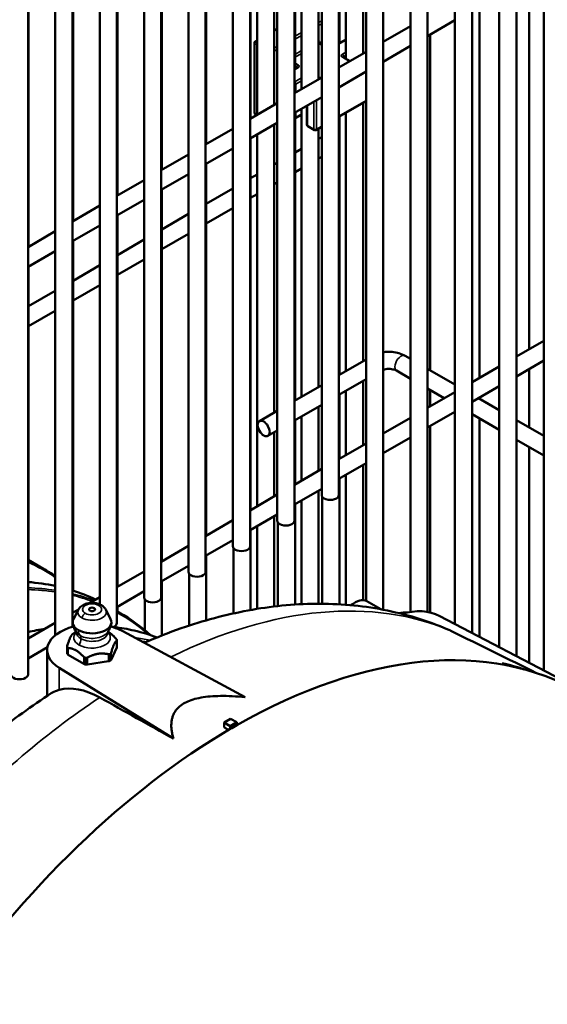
# Model space of a CAD drawing. Header units: inches. Extents: x 1 to 271, y 5 to 171.
# Tile 192 of 256: x 209.42 to 213.06, y 105.22 to 112.01. Entities that reach past the tile are written whole.
import ezdxf

# ---------------------------------------------------------------- set-up
doc = ezdxf.new("R2010")
doc.units = ezdxf.units.IN
doc.header["$LTSCALE"] = 8
doc.header["$MEASUREMENT"] = 0
doc.layers.add('Visible (ANSI)', color=7, linetype='Continuous', lineweight=50)
doc.layers.add('Visible Narrow (ANSI)', color=7, linetype='Continuous', lineweight=35)

msp = doc.modelspace()

# ---------------------------------------------------------------- linework, layer by layer
at = {"layer": 'Visible (ANSI)'}
for p, q in [((213.039, 107.5268), (213.039, 115.8242)), ((212.7328, 107.6865), (212.7328, 115.6474)), ((212.8509, 107.6249), (212.8509, 115.6474)), ((212.4266, 107.8463), (212.4266, 115.4706)), ((212.5447, 107.7847), (212.5447, 115.4706)), ((212.1203, 107.9291), (212.1203, 115.2938)), ((212.2384, 107.929), (212.2384, 115.2938)), ((211.8141, 108.006), (211.8141, 115.117)), ((211.9322, 107.9446), (211.9322, 115.117)), ((211.5079, 108.7361), (211.5079, 114.9402)), ((211.626, 108.7361), (211.626, 114.9402)), ((211.2016, 108.5593), (211.2016, 114.7634)), ((211.3198, 108.5593), (211.3198, 114.7634)), ((210.8954, 108.3825), (210.8954, 114.5866)), ((211.0135, 108.3825), (211.0135, 114.5866)), ((210.5892, 108.2057), (210.5892, 114.4098)), ((210.7073, 108.2057), (210.7073, 114.4098)), ((211.0176, 113.8959), (211.0176, 111.332)), ((211.0624, 113.9218), (211.0624, 111.3579)), ((210.7113, 113.719), (210.7113, 111.1552)), ((210.4011, 108.0289), (210.4011, 113.4177)), ((210.4051, 113.425), (210.4051, 110.9784)), ((210.283, 108.0289), (210.283, 113.234)), ((210.0948, 107.8521), (210.0948, 113.0103)), ((210.0989, 113.0145), (210.0989, 110.8016)), ((209.9767, 107.9811), (209.9767, 112.8941)), ((211.793, 112.8006), (211.793, 111.7797)), ((209.7886, 107.8264), (209.7886, 112.7334)), ((209.7927, 112.7366), (209.7927, 110.6248)), ((211.6749, 112.7324), (211.6749, 111.7445)), ((211.63, 112.7065), (211.63, 111.851)), ((209.6705, 107.7684), (209.6705, 112.6439)), ((211.4868, 112.6238), (211.4868, 111.6029)), ((209.4824, 107.4985), (209.4824, 112.5151)), ((209.4864, 112.5177), (209.4864, 110.448)), ((211.3238, 112.5297), (211.3238, 111.6742)), ((211.3687, 112.5556), (211.3687, 111.5347)), ((211.1806, 112.447), (211.1806, 111.4261)), ((212.9378, 112.3043), (212.9378, 109.7404)), ((212.5963, 112.1071), (212.5963, 109.5433)), ((212.2384, 111.9005), (212.4266, 112.0091)), ((211.1806, 111.9393), (211.2016, 111.9515)), ((211.9322, 111.8601), (212.1203, 111.9687)), ((212.2548, 111.9099), (212.2548, 109.5966)), ((211.0436, 111.3737), (211.0436, 111.853)), ((211.0499, 111.8639), (211.0624, 111.8711)), ((211.5079, 111.841), (211.4937, 111.8492)), ((211.6672, 111.8724), (211.6293, 111.8506)), ((211.626, 111.6833), (211.8141, 111.7919)), ((211.9322, 111.7237), (212.1203, 111.8323)), ((211.7035, 111.728), (211.6567, 111.7551)), ((211.3384, 111.6826), (211.3231, 111.6738)), ((211.626, 111.5469), (211.8141, 111.6555)), ((211.3198, 111.5065), (211.5079, 111.6151)), ((211.0135, 111.3297), (211.2016, 111.4383)), ((211.3198, 111.3701), (211.5079, 111.4787)), ((211.626, 111.3429), (211.8141, 111.4516)), ((211.793, 111.4394), (211.793, 109.6581)), ((211.0499, 111.3629), (211.0605, 111.3568)), ((211.3687, 111.3983), (211.3687, 109.4131)), ((211.406, 111.4199), (211.406, 111.2894)), ((211.6749, 111.3712), (211.6749, 109.5899)), ((211.0135, 111.1933), (211.2016, 111.3019)), ((211.3238, 111.3331), (211.3238, 109.3872)), ((211.3687, 111.3581), (211.3279, 111.3345)), ((211.63, 111.3453), (211.63, 109.564)), ((210.7073, 111.1529), (210.8954, 111.2615)), ((211.1806, 111.2897), (211.1806, 109.3045)), ((211.4123, 111.2786), (211.4572, 111.2527)), ((211.4697, 111.2527), (211.5079, 111.2748)), ((211.4868, 111.2626), (211.4868, 109.4813)), ((211.0176, 111.1956), (211.0176, 108.6318)), ((211.0624, 111.2215), (211.0624, 108.6577)), ((211.4868, 111.1917), (211.4997, 111.1992)), ((210.7073, 111.0165), (210.8954, 111.1251)), ((211.3238, 111.0976), (211.3687, 111.1236)), ((210.4011, 110.9761), (210.5892, 111.0847)), ((211.1806, 111.0149), (211.2016, 111.0271)), ((211.4868, 111.0554), (211.5079, 111.0675)), ((210.7113, 111.0188), (210.7113, 108.455)), ((211.3238, 110.9613), (211.3687, 110.9872)), ((210.0948, 110.7993), (210.283, 110.9079)), ((210.4011, 110.8397), (210.5892, 110.9483)), ((211.0176, 110.9208), (211.0624, 110.9468)), ((211.1806, 110.8786), (211.2016, 110.8907)), ((210.4051, 110.842), (210.4051, 108.2782)), ((210.7113, 110.744), (210.8954, 110.8503)), ((210.0948, 110.6629), (210.283, 110.7715)), ((211.0176, 110.7845), (211.0624, 110.8104)), ((209.7886, 110.6225), (209.9767, 110.7311)), ((210.7113, 110.6077), (210.8954, 110.7139)), ((210.0989, 110.6652), (210.0989, 108.1014)), ((210.4051, 110.5672), (210.5892, 110.6735)), ((209.4824, 110.4457), (209.6705, 110.5543)), ((209.7886, 110.4861), (209.9767, 110.5947)), ((209.7927, 110.4884), (209.7927, 108.0803)), ((210.0989, 110.3904), (210.283, 110.4967)), ((210.4051, 110.4309), (210.5892, 110.5371)), ((209.4824, 110.3093), (209.6705, 110.4179)), ((210.0989, 110.2541), (210.283, 110.3603)), ((209.4864, 110.3116), (209.4864, 108.2864)), ((209.7927, 110.2136), (209.9767, 110.3199)), ((209.4864, 110.0368), (209.6705, 110.1431)), ((209.7927, 110.0773), (209.9767, 110.1835)), ((209.4864, 109.9005), (209.6705, 110.0067)), ((212.8509, 109.6902), (213.039, 109.7989)), ((211.8141, 109.6703), (211.626, 109.5617)), ((212.1203, 109.6742), (212.0836, 109.6954)), ((212.8509, 109.5539), (213.039, 109.6625)), ((212.4266, 109.4974), (212.2384, 109.606)), ((212.5447, 109.5134), (212.7328, 109.6221)), ((212.9378, 109.6041), (212.9378, 109.2022)), ((211.8141, 109.5339), (211.626, 109.4253)), ((212.1203, 109.5378), (212.0246, 109.5931)), ((211.5079, 109.4935), (211.3198, 109.3849)), ((211.793, 109.5217), (211.793, 109.0795)), ((212.3536, 109.4031), (212.2384, 109.4696)), ((212.2548, 109.4602), (212.2548, 109.3461)), ((212.5447, 109.3771), (212.7328, 109.4857)), ((211.63, 109.4276), (211.63, 108.9854)), ((211.6749, 109.4535), (211.6749, 109.0113)), ((212.2384, 109.3366), (212.4266, 109.4453)), ((212.7328, 109.3206), (212.5898, 109.4031)), ((212.5963, 109.4069), (212.5963, 109.3994)), ((211.5079, 109.3571), (211.3198, 109.2485)), ((211.4868, 109.3449), (211.4868, 108.9027)), ((211.2016, 109.3167), (211.0781, 109.2453)), ((211.3687, 109.2767), (211.3687, 108.8345)), ((211.9322, 109.1598), (212.1203, 109.2685)), ((212.2384, 109.2003), (212.4266, 109.3089)), ((212.7328, 109.1842), (212.5447, 109.2928)), ((212.5963, 109.263), (212.5963, 107.7577)), ((211.3238, 109.2508), (211.3238, 108.8086)), ((212.2548, 109.2097), (212.2548, 107.9257)), ((213.039, 109.1438), (212.8509, 109.2524)), ((211.2016, 109.1803), (211.1371, 109.143)), ((211.1806, 109.1681), (211.1806, 108.7259)), ((211.9322, 109.0235), (212.1203, 109.1321)), ((211.626, 108.983), (211.8141, 109.0917)), ((213.039, 109.0074), (212.8509, 109.116)), ((212.9378, 109.0658), (212.9378, 107.5796)), ((211.3198, 108.8062), (211.5079, 108.9149)), ((211.626, 108.8467), (211.8141, 108.9553)), ((211.793, 108.9431), (211.793, 108.0107)), ((211.63, 108.849), (211.63, 107.9817)), ((211.6749, 108.8749), (211.6749, 107.9787)), ((211.0135, 108.6294), (211.2016, 108.7381)), ((211.3198, 108.6699), (211.5079, 108.7785)), ((211.4868, 108.7663), (211.4868, 107.9857)), ((211.5119, 108.7237), (211.5119, 107.9856)), ((211.3238, 108.6722), (211.3238, 107.9801)), ((211.3687, 108.6981), (211.3687, 107.9827)), ((211.0135, 108.4931), (211.2016, 108.6017)), ((211.1806, 108.5895), (211.1806, 107.9669)), ((210.7073, 108.4526), (210.8954, 108.5613)), ((211.0624, 108.5213), (211.0624, 107.9501)), ((211.2057, 108.5469), (211.2057, 107.9698)), ((211.0176, 108.4954), (211.0176, 107.9425)), ((210.4011, 108.2758), (210.5892, 108.3845)), ((210.7073, 108.3163), (210.8954, 108.4249)), ((210.7113, 108.3186), (210.7113, 107.8709)), ((210.8995, 108.3701), (210.8995, 107.9188)), ((209.5889, 108.2273), (209.4824, 108.2887)), ((210.4011, 108.1395), (210.5892, 108.2481)), ((210.0948, 108.099), (210.283, 108.2077)), ((210.5932, 108.1933), (210.5932, 107.8345)), ((210.4051, 108.1418), (210.4051, 107.7667)), ((210.0948, 107.9627), (210.283, 108.0713)), ((209.9063, 107.9902), (209.9767, 108.0309)), ((210.0989, 107.965), (210.0989, 107.9328)), ((210.287, 108.0165), (210.287, 107.8035)), ((211.7197, 107.9835), (211.7409, 107.9957)), ((211.819, 108.0035), (211.9156, 107.9477)), ((209.7886, 107.9222), (209.8302, 107.9462)), ((209.8296, 107.9451), (209.7961, 107.8803)), ((210.0184, 107.9451), (210.0518, 107.8803)), ((210.1143, 107.9239), (210.0948, 107.9351)), ((212.0647, 107.9169), (212.0551, 107.9224)), ((212.3215, 107.9011), (213.2122, 107.4364)), ((209.4824, 107.7454), (209.6705, 107.8541)), ((209.8139, 107.7919), (209.7995, 107.7835)), ((210.034, 107.7919), (210.0346, 107.7915)), ((210.1354, 107.7963), (210.9801, 107.3415)), ((210.0953, 107.7339), (210.0953, 107.6872)), ((209.4824, 107.6091), (209.6161, 107.6862)), ((209.614, 107.3499), (209.614, 107.6654)), ((209.7526, 107.6903), (209.7526, 107.6436)), ((209.7598, 107.6324), (209.8668, 107.5706)), ((210.0555, 107.5998), (210.0947, 107.6842)), ((209.8914, 107.5668), (210.0375, 107.5894)), ((210.4849, 107.0556), (209.6972, 107.5433)), ((210.8786, 107.1918), (210.8361, 107.1673)), ((210.8361, 107.1322), (210.8361, 107.1673)), ((210.8361, 107.1673), (210.8771, 107.142)), ((210.8771, 107.142), (210.9225, 107.1682)), ((210.9225, 107.1682), (210.8786, 107.1918)), ((210.9225, 107.1481), (210.9225, 107.1682)), ((210.8771, 107.142), (210.8771, 107.1219))]:
    msp.add_line(p, q, dxfattribs=at)
for centre, start, end in [((211.0561, 111.853), 120, 180), ((211.6734, 111.8616), 83.19997, 120), ((211.0561, 111.3737), 180, 240), ((211.3216, 111.3454), 261.33077, 300), ((211.4185, 111.2894), 180, 240), ((211.4634, 111.2635), 240, 300)]:
    msp.add_arc(centre, 0.0125, start, end, dxfattribs=at)
for centre, major_axis, ratio, start_param, end_param in [((211.5292, 111.1481), (-0.0295, 0.0511), 0.57735, 6.03424, 6.283185), ((211.5669, 108.7361), (-0.0591, 0), 0.57735, 0, 3.141593), ((211.2607, 108.5593), (-0.0591, 0), 0.57735, 0, 3.141593), ((210.9545, 108.3825), (-0.0591, 0), 0.57735, 0, 3.141593), ((210.6482, 108.2057), (-0.0591, 0), 0.57735, 0, 3.141593), ((210.342, 108.0289), (-0.0591, 0), 0.57735, 0, 3.141593), ((211.7197, 107.8804), (-0.0631, -0.1093), 0.57735, 3.926991, 4.056295), ((211.7409, 107.8681), (0.0781, 0.1353), 0.57735, 0, 1.040223), ((211.921, 107.1839), (0.4108, 0.7115), 0.57735, 0.024695, 0.541633), ((209.924, 107.6654), (-0.31, 0), 0.57735, 5.137688, 7.033677), ((209.924, 107.8583), (-0.1334, 0), 0.57735, 5.993459, 7.068583), ((209.924, 107.8583), (0.1334, 0), 0.57735, 3.926991, 6.572911), ((209.924, 107.6654), (0.31, 0), 0.57735, 0.820305, 1.145533), ((210.0358, 107.8521), (0.0591, 0), 0.57735, 5.299245, 6.283185), ((209.924, 107.7117), (0.176, 0), 0.57735, 2.356195, 2.373603), ((209.924, 107.7117), (0.176, 0), 0.57735, 0.244391, 0.279208), ((210.8998, 103.2269), (2.3933, 4.1452), 0.57735, 0, 0.778693), ((209.7726, 107.6436), (-0.0201, 0), 0.57735, 0, 0.244391), ((209.924, 107.7117), (-0.176, 0), 0.57735, 0.244391, 0.279208), ((209.924, 107.6654), (-0.176, 0), 0.57735, 0.244391, 0.279208), ((209.774, 107.6406), (-0.0201, 0), 0.57735, 0.279208, 0.785398), ((209.924, 107.7117), (-0.176, 0), 0.57735, 2.338786, 2.373603), ((210.0753, 107.6872), (0.0201, 0), 0.57735, 6.021386, 6.283185), ((209.881, 107.5788), (-0.0201, 0), 0.57735, 0.785398, 1.291588), ((209.924, 107.7117), (-0.176, 0), 0.57735, 1.291588, 1.326406), ((209.924, 107.6654), (-0.176, 0), 0.57735, 1.291588, 1.326406), ((209.8862, 107.578), (-0.0201, 0), 0.57735, 1.326406, 1.832596), ((210.0323, 107.6006), (-0.0201, 0), 0.57735, 1.832596, 2.338786), ((209.924, 107.6654), (0.176, 0), 0.57735, 5.480378, 5.515196), ((210.0361, 107.6028), (0.0201, 0), 0.57735, 5.515196, 6.021386), ((210.822, 103.2718), (2.3828, 4.1271), 0.57735, 0.119071, 0.175297), ((406.2435, 51.0869), (-305.834, 128.6577), 0.08679, 0.922843, 0.922956), ((209.4233, 107.4985), (-0.0591, 0), 0.57735, 0, 3.141593), ((210.0047, 106.7101), (0.3554, -0.6619), 0.555721, 2.425291, 3.018086), ((210.8998, 103.2269), (2.3933, 4.1452), 0.57735, 0.792104, 1.425955), ((210.8998, 103.2269), (2.3933, 4.1452), 0.57735, 0.778693, 0.792104)]:
    msp.add_ellipse(centre, major_axis=major_axis, ratio=ratio, start_param=start_param, end_param=end_param, dxfattribs=at)
for centre, major_axis in [((211.1076, 109.1942), (-0.0295, 0.0511)), ((209.924, 107.9467), (-0.0211, 0))]:
    msp.add_ellipse(centre, major_axis=major_axis, ratio=0.57735, dxfattribs=at)
for points, knots in [([(211.4924, 111.8504), (211.4924, 111.8504), (211.4924, 111.8504), (211.4925, 111.8502), (211.4926, 111.85), (211.4931, 111.8496), (211.4934, 111.8493), (211.4937, 111.8492)], [5.0928775, 5.0928775, 5.0928775, 5.0928775, 5.1836279, 5.1836279, 5.3407075, 5.3407075, 5.4977871, 5.4977871, 5.4977871, 5.4977871]), ([(211.626, 111.8462), (211.6263, 111.8465), (211.6265, 111.8469), (211.6278, 111.8486), (211.6286, 111.8499), (211.6292, 111.8505), (211.6293, 111.8505), (211.6293, 111.8506)], [-0.05962577, -0.05962577, -0.05962577, -0.05962577, -0.05379539, -0.05379539, -0.03086885, -0.03086885, -0.02686946, -0.02686946, -0.02686946, -0.02686946]), ([(211.6552, 111.7562), (211.6552, 111.7562), (211.6552, 111.7562), (211.6553, 111.7561), (211.6554, 111.7559), (211.6559, 111.7555), (211.6563, 111.7553), (211.6567, 111.7551)], [1.1903078, 1.1903078, 1.1903078, 1.1903078, 1.2566371, 1.2566371, 1.4137167, 1.4137167, 1.5707963, 1.5707963, 1.5707963, 1.5707963]), ([(211.3197, 111.6694), (211.32, 111.6697), (211.3203, 111.6701), (211.3215, 111.6718), (211.3224, 111.6731), (211.323, 111.6737), (211.323, 111.6737), (211.3231, 111.6738)], [-0.05962577, -0.05962577, -0.05962577, -0.05962577, -0.05379539, -0.05379539, -0.03086885, -0.03086885, -0.02686946, -0.02686946, -0.02686946, -0.02686946]), ([(211.3384, 111.6826), (211.3388, 111.6828), (211.3391, 111.6831), (211.3396, 111.6835), (211.3398, 111.6836), (211.3399, 111.6837), (211.3399, 111.6837), (211.3399, 111.6837)], [3.1415927, 3.1415927, 3.1415927, 3.1415927, 3.2986723, 3.2986723, 3.4557519, 3.4557519, 3.5220812, 3.5220812, 3.5220812, 3.5220812]), ([(212.0836, 109.6954), (212.0702, 109.7031), (212.0559, 109.709), (212.0259, 109.7178), (212.0103, 109.7207), (211.9786, 109.7236), (211.9626, 109.7236), (211.9419, 109.7217), (211.937, 109.7211), (211.9322, 109.7204)], [4.712389, 4.712389, 4.712389, 4.712389, 5.026548, 5.026548, 5.340708, 5.340708, 5.654867, 5.654867, 5.751444, 5.751444, 5.751444, 5.751444]), ([(212.0246, 109.5931), (212.0219, 109.5946), (212.0184, 109.5963), (212.0099, 109.5995), (212.0048, 109.601), (211.9934, 109.6035), (211.9869, 109.6044), (211.9734, 109.6053), (211.9664, 109.6052), (211.9527, 109.6042), (211.9461, 109.6032), (211.9373, 109.6012), (211.9347, 109.6004), (211.9322, 109.5997)], [4.712389, 4.712389, 4.712389, 4.712389, 4.919113, 4.919113, 5.142574, 5.142574, 5.381629, 5.381629, 5.629603, 5.629603, 5.877268, 5.877268, 5.990455, 5.990455, 5.990455, 5.990455]), ([(209.9881, 107.9754), (209.9792, 107.9806), (209.9695, 107.9843), (209.9489, 107.9896), (209.9379, 107.991), (209.9162, 107.9914), (209.9053, 107.9905), (209.8842, 107.9862), (209.874, 107.9828), (209.8551, 107.9732), (209.8464, 107.967), (209.8354, 107.9547), (209.8322, 107.9502), (209.8296, 107.9451)], [4.712389, 4.712389, 4.712389, 4.712389, 5.08134, 5.08134, 5.462697, 5.462697, 5.838977, 5.838977, 6.219063, 6.219063, 6.594659, 6.594659, 6.778857, 6.778857, 6.778857, 6.778857]), ([(210.0184, 107.9451), (210.0169, 107.9478), (210.0153, 107.9504), (210.0119, 107.9553), (210.01, 107.9576), (210.0061, 107.9618), (210.004, 107.9638), (209.9997, 107.9676), (209.9975, 107.9693), (209.9929, 107.9725), (209.9906, 107.974), (209.9881, 107.9754)], [4.2167169, 4.2167169, 4.2167169, 4.2167169, 4.3158513, 4.3158513, 4.4149857, 4.4149857, 4.5141201, 4.5141201, 4.6132545, 4.6132545, 4.712389, 4.712389, 4.712389, 4.712389]), ([(212.378, 107.8083), (212.2349, 107.8699), (212.0851, 107.9153), (211.7795, 107.9738), (211.6238, 107.987), (211.3119, 107.9841), (211.1556, 107.9681), (210.8453, 107.9105), (210.6911, 107.869), (210.4531, 107.7864), (210.368, 107.7531), (210.2836, 107.7165)], [5.5656186, 5.5656186, 5.5656186, 5.5656186, 5.6957701, 5.6957701, 5.8259217, 5.8259217, 5.9560733, 5.9560733, 6.0862249, 6.0862249, 6.1593407, 6.1593407, 6.1593407, 6.1593407]), ([(209.8179, 107.7864), (209.8091, 107.7978), (209.802, 107.8109), (209.7941, 107.8338), (209.7919, 107.8436), (209.7908, 107.8534)], [0, 0, 0, 0, 0.110033, 0.110033, 0.1850676, 0.1850676, 0.1850676, 0.1850676]), ([(210.0571, 107.8534), (210.0555, 107.839), (210.0515, 107.8247), (210.0412, 107.8027), (210.036, 107.7942), (210.03, 107.7864)], [0, 0, 0, 0, 0.1100145, 0.1100145, 0.1850676, 0.1850676, 0.1850676, 0.1850676]), ([(209.7924, 107.7791), (209.7925, 107.7791), (209.7926, 107.7792), (209.7932, 107.7797), (209.7938, 107.7801), (209.7954, 107.7811), (209.7963, 107.7817), (209.7973, 107.7823)], [0.07493866, 0.07493866, 0.07493866, 0.07493866, 0.07821587, 0.07821587, 0.08960483, 0.08960483, 0.1009938, 0.1009938, 0.1009938, 0.1009938]), ([(209.816, 107.7873), (209.816, 107.7873), (209.816, 107.7873), (209.816, 107.7874), (209.8161, 107.7879), (209.8161, 107.7884)], [0.6057053, 0.6057053, 0.6057053, 0.6057053, 0.6283185, 0.6283185, 0.7853982, 0.7853982, 0.7853982, 0.7853982]), ([(210.0318, 107.7884), (210.0318, 107.7879), (210.0319, 107.7874), (210.0319, 107.7873), (210.0319, 107.7873), (210.0319, 107.7873)], [3.9269908, 3.9269908, 3.9269908, 3.9269908, 4.0840704, 4.0840704, 4.1066837, 4.1066837, 4.1066837, 4.1066837]), ([(210.3726, 107.7537), (210.3218, 107.7725), (210.2693, 107.7881), (210.169, 107.8112), (210.1215, 107.8196), (210.073, 107.8256)], [5.5970604, 5.5970604, 5.5970604, 5.5970604, 5.672451, 5.672451, 5.7376035, 5.7376035, 5.7376035, 5.7376035]), ([(209.7532, 107.6871), (209.7528, 107.6879), (209.7526, 107.6889), (209.7525, 107.6911), (209.7527, 107.6923), (209.753, 107.694), (209.7531, 107.6943), (209.7532, 107.6947)], [0.1009938, 0.1009938, 0.1009938, 0.1009938, 0.11238276, 0.11238276, 0.12377172, 0.12377172, 0.12704893, 0.12704893, 0.12704893, 0.12704893]), ([(210.0881, 107.7465), (210.0884, 107.7462), (210.0886, 107.7459), (210.0899, 107.7445), (210.0907, 107.7434), (210.0922, 107.7414), (210.0928, 107.7405), (210.0932, 107.7397)], [0.07493866, 0.07493866, 0.07493866, 0.07493866, 0.07821587, 0.07821587, 0.08960483, 0.08960483, 0.1009938, 0.1009938, 0.1009938, 0.1009938]), ([(210.0948, 107.7363), (210.0951, 107.7354), (210.0953, 107.7347), (210.0954, 107.7334), (210.0952, 107.7329), (210.0949, 107.7325), (210.0948, 107.7324), (210.0947, 107.7323)], [0.1009938, 0.1009938, 0.1009938, 0.1009938, 0.11238276, 0.11238276, 0.12377172, 0.12377172, 0.12704893, 0.12704893, 0.12704893, 0.12704893]), ([(209.7598, 107.6805), (209.7596, 107.6805), (209.7593, 107.6806), (209.758, 107.6808), (209.7572, 107.6811), (209.7557, 107.6821), (209.7552, 107.6828), (209.7547, 107.6837)], [0.07493866, 0.07493866, 0.07493866, 0.07493866, 0.07821587, 0.07821587, 0.08960483, 0.08960483, 0.1009938, 0.1009938, 0.1009938, 0.1009938]), ([(210.0462, 107.6386), (210.0452, 107.638), (210.044, 107.6376), (210.0414, 107.6371), (210.0401, 107.6371), (210.0383, 107.6374), (210.0379, 107.6375), (210.0375, 107.6375)], [0.1009938, 0.1009938, 0.1009938, 0.1009938, 0.11238276, 0.11238276, 0.12377172, 0.12377172, 0.12704893, 0.12704893, 0.12704893, 0.12704893]), ([(210.0555, 107.648), (210.0554, 107.6476), (210.0553, 107.6472), (210.0547, 107.6456), (210.0541, 107.6445), (210.0525, 107.6425), (210.0516, 107.6417), (210.0506, 107.6411)], [0.07493866, 0.07493866, 0.07493866, 0.07493866, 0.07821587, 0.07821587, 0.08960483, 0.08960483, 0.1009938, 0.1009938, 0.1009938, 0.1009938]), ([(209.8754, 107.614), (209.874, 107.6142), (209.8726, 107.6147), (209.87, 107.616), (209.8688, 107.6168), (209.8674, 107.6181), (209.8671, 107.6184), (209.8668, 107.6188)], [0.1009938, 0.1009938, 0.1009938, 0.1009938, 0.11238276, 0.11238276, 0.12377172, 0.12377172, 0.12704893, 0.12704893, 0.12704893, 0.12704893]), ([(209.8914, 107.6149), (209.891, 107.6147), (209.8906, 107.6145), (209.8888, 107.6137), (209.8873, 107.6133), (209.8843, 107.6129), (209.8828, 107.6129), (209.8814, 107.6131)], [0.07493866, 0.07493866, 0.07493866, 0.07493866, 0.07821587, 0.07821587, 0.08960483, 0.08960483, 0.1009938, 0.1009938, 0.1009938, 0.1009938]), ([(209.6429, 107.369), (209.5091, 107.2817), (209.3775, 107.1864), (209.1199, 106.9816), (208.9937, 106.872), (208.7863, 106.6762), (208.7032, 106.5934), (208.6219, 106.5077)], [0.064981, 0.064981, 0.064981, 0.064981, 0.1861611, 0.1861611, 0.3073411, 0.3073411, 0.390694, 0.390694, 0.390694, 0.390694]), ([(209.6429, 107.3689), (209.6536, 107.3759), (209.6675, 107.3821), (209.689, 107.389), (209.693, 107.3902), (209.6972, 107.3913)], [1.6789939, 1.6789939, 1.6789939, 1.6789939, 1.991786, 1.991786, 2.0601102, 2.0601102, 2.0601102, 2.0601102])]:
    msp.add_open_spline(points, degree=3, knots=knots, dxfattribs=at)
for points in [[(209.5889, 108.2273), (209.6167, 108.2112), (209.6439, 108.194), (209.6705, 108.1758)], [(209.6705, 108.1082), (209.6095, 108.1213), (209.5467, 108.1305), (209.4824, 108.1355)], [(209.7886, 108.0838), (209.7926, 108.0803), (209.7966, 108.0768), (209.8005, 108.0733)], [(209.9486, 108.0146), (209.8971, 108.0389), (209.8437, 108.0598), (209.7886, 108.0771)], [(210.1143, 107.9239), (210.1896, 107.8804), (210.2603, 107.829), (210.3259, 107.7699)], [(209.5992, 107.8129), (209.5606, 107.8066), (209.5216, 107.799), (209.4824, 107.7902)], [(209.8161, 107.7884), (209.8161, 107.7885), (209.8161, 107.7887), (209.8161, 107.7888)], [(210.0318, 107.7888), (210.0318, 107.7887), (210.0318, 107.7885), (210.0318, 107.7884)], [(212.4038, 107.7964), (212.3957, 107.8005), (212.3871, 107.8044), (212.378, 107.8083)], [(212.9903, 107.5074), (212.7963, 107.603), (212.5981, 107.7007), (212.4038, 107.7964)], [(209.9781, 107.3391), (210.147, 107.2446), (210.316, 107.1501), (210.4849, 107.0556)]]:
    msp.add_open_spline(points, degree=3, dxfattribs=at)
for points, weights in [([(212.0551, 107.9224), (212.0527, 107.9205), (212.0503, 107.9186)], [1.65928677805, 1.66389141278, 1.66833084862]), ([(212.099, 107.9252), (212.0755, 107.9256), (212.0551, 107.9224)], [1.76991926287, 1.73995182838, 1.65928677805]), ([(209.7924, 107.7791), (209.7728, 107.7638), (209.7532, 107.6947)], [1.29768802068, 1.44129490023, 1.29768802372]), ([(210.0346, 107.7915), (210.0599, 107.7769), (210.0881, 107.7465)], [1.36949146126, 1.36949145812, 1.29768802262]), ([(210.0555, 107.648), (210.0751, 107.717), (210.0947, 107.7323)], [1.29768802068, 1.44129490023, 1.29768802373]), ([(209.8668, 107.6188), (209.8133, 107.6765), (209.7598, 107.6805)], [1.29768802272, 1.44129489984, 1.29768802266]), ([(209.8914, 107.6149), (209.9645, 107.6531), (210.0375, 107.6375)], [1.29768802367, 1.44129490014, 1.29768802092]), ([(210.4849, 107.0556), (210.385, 107.3992), (210.9801, 107.3415)], [1.00152120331, 1.00424277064, 1.00152120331]), ([(210.8361, 107.1322), (210.8512, 107.1239), (210.8662, 107.1155)], [1.00000160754, 1.00000128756, 1.00000093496])]:
    msp.add_rational_spline(points, weights, degree=2, dxfattribs=at)
at = {"layer": 'Visible Narrow (ANSI)'}
for p, q in [((211.5079, 112.0057), (211.4868, 111.9935)), ((211.4868, 111.9731), (211.5079, 111.9852)), ((211.1806, 111.9351), (211.2016, 111.9473)), ((211.3687, 111.9253), (211.3238, 111.8994)), ((211.3238, 111.879), (211.3687, 111.9049)), ((211.0473, 111.8479), (211.0624, 111.8392)), ((211.0473, 111.3686), (211.0473, 111.8479)), ((211.0561, 111.8632), (211.0624, 111.8669)), ((211.0624, 111.8596), (211.0561, 111.8632)), ((211.4868, 111.8482), (211.4875, 111.8485)), ((211.4875, 111.8485), (211.5079, 111.8368)), ((211.4963, 111.8477), (211.4963, 111.8536)), ((211.626, 111.8444), (211.6734, 111.8718)), ((211.6734, 111.8718), (211.6749, 111.871)), ((211.2016, 111.8289), (211.1806, 111.8167)), ((211.1806, 111.7963), (211.2016, 111.8084)), ((211.3687, 111.8004), (211.3238, 111.7745)), ((211.3238, 111.7541), (211.3687, 111.78)), ((211.6749, 111.789), (211.6504, 111.7748)), ((211.6593, 111.7595), (211.6749, 111.7686)), ((211.3446, 111.7024), (211.3238, 111.7144)), ((211.6504, 111.7544), (211.6998, 111.7259)), ((211.6593, 111.7536), (211.6593, 111.7595)), ((211.3198, 111.6676), (211.3446, 111.682)), ((211.3238, 111.694), (211.3358, 111.6871)), ((211.3358, 111.6871), (211.3358, 111.6811)), ((211.3216, 111.585), (211.3198, 111.5861)), ((211.3687, 111.6122), (211.3216, 111.585)), ((211.3305, 111.5697), (211.3687, 111.5918)), ((211.3305, 111.5127), (211.3305, 111.5697)), ((211.5018, 111.6116), (211.4868, 111.6203)), ((211.4546, 111.4479), (211.4546, 111.2584)), ((211.4722, 111.2584), (211.4722, 111.4581)), ((211.8141, 111.4558), (211.626, 111.3472)), ((211.0624, 111.3599), (211.0473, 111.3686)), ((211.3305, 111.3403), (211.3305, 111.3763)), ((211.3687, 111.3623), (211.3305, 111.3403)), ((211.4097, 111.2843), (211.4097, 111.422)), ((211.4546, 111.2584), (211.4097, 111.2843)), ((211.5079, 111.279), (211.4722, 111.2584)), ((210.0947, 107.7323), (210.0947, 107.6842)), ((209.7532, 107.6408), (209.7532, 107.6871)), ((209.7547, 107.6837), (209.7547, 107.6374)), ((209.7598, 107.6324), (209.7598, 107.6805)), ((210.0375, 107.6375), (210.0375, 107.5894)), ((210.0462, 107.5923), (210.0462, 107.6386)), ((210.0506, 107.6411), (210.0506, 107.5948)), ((210.0555, 107.5998), (210.0555, 107.648)), ((209.8668, 107.6188), (209.8668, 107.5706)), ((209.8754, 107.5677), (209.8754, 107.614)), ((209.8814, 107.6131), (209.8814, 107.5668)), ((209.8914, 107.5668), (209.8914, 107.6149)), ((209.6972, 107.3913), (209.6972, 107.5433))]:
    msp.add_line(p, q, dxfattribs=at)
for centre, major_axis, start_param, end_param in [((211.0561, 111.853), (-0.0125, 0), 0, 0.785398), ((211.0561, 111.853), (0.0063, 0.0108), 0.785398, 2.356194), ((211.0561, 111.853), (-0.0062, 0.0108), 5.497787, 6.283185), ((211.4786, 111.8434), (0.0125, 0.0217), 5.497787, 6.588093), ((211.4875, 111.8587), (-0.0062, 0.0108), 2.28055, 2.356194), ((211.4875, 111.8383), (0.0063, 0.0108), 0, 0.785398), ((211.5051, 111.8485), (-0.0125, 0), 5.497787, 6.102954), ((211.6734, 111.8616), (-0.0063, 0.0108), 5.497787, 6.283185), ((211.6734, 111.8616), (0.0063, 0.0108), 0.617156, 0.785398), ((211.6681, 111.7646), (-0.025, 0), 5.497787, 7.068583), ((211.6504, 111.7646), (0.0062, -0.0108), 0.785398, 2.356194), ((211.3446, 111.6922), (0.0063, 0.0108), 0.785398, 2.356194), ((211.3269, 111.6922), (0.025, 0), 5.497787, 7.068583), ((211.6504, 111.7442), (0.0062, 0.0108), 0, 0.785398), ((211.6681, 111.7544), (-0.0125, 0), 5.497787, 6.11528), ((211.3269, 111.682), (0.0125, 0), 0.167906, 0.785398), ((211.3446, 111.6718), (-0.0062, 0.0108), 5.497787, 6.283185), ((211.3216, 111.5748), (-0.0062, -0.0108), 3.926991, 4.141803), ((211.3216, 111.5748), (0.0125, 0), 4.561082, 5.497787), ((211.3216, 111.5748), (-0.0063, 0.0108), 3.926991, 5.497787), ((211.0561, 111.3737), (-0.0125, 0), 0, 0.785398), ((211.0561, 111.3737), (-0.0062, -0.0108), 5.497787, 6.283185), ((211.3216, 111.3454), (-0.0125, 0), 1.41949, 2.356194), ((211.3216, 111.3454), (0.0063, -0.0108), 0, 0.785398), ((211.4185, 111.2894), (-0.0125, 0), 0, 0.785398), ((211.4185, 111.2894), (-0.0062, -0.0108), 5.497787, 6.283185), ((211.4634, 111.2635), (-0.0125, 0), 0.785398, 2.356194), ((211.4634, 111.2635), (-0.0062, -0.0108), 5.497787, 6.283185), ((211.4634, 111.2635), (0.0063, -0.0108), 0, 0.785398), ((212.0541, 109.6442), (0.0295, 0.0511), 0, 3.141593), ((207.7514, 105.0446), (1.8375, 3.1826), 0, 0.056398), ((207.7597, 105.0398), (1.8334, 3.1755), 6.240008, 6.341872), ((208.2022, 104.7844), (1.8375, 3.1826), 0.18491, 0.270262), ((208.2768, 104.7413), (1.8375, 3.1826), 0.219305, 0.302952), ((208.2851, 104.7365), (1.8334, 3.1755), 0.221673, 0.305392), ((208.2022, 104.7844), (1.8375, 3.1826), 0.04841, 0.128711), ((208.2768, 104.7413), (1.8375, 3.1826), 0.092193, 0.16447), ((208.2851, 104.7365), (1.8334, 3.1755), 0.099943, 0.166802), ((209.924, 107.9467), (-0.066, 0), 3.926991, 7.068583), ((209.924, 107.9467), (0.066, 0), 3.926991, 7.068583), ((209.9706, 107.945), (0.0176, 0.0304), 0, 0.785398), ((210.2073, 103.6267), (2.36, 4.0876), 0.067072, 0.707817), ((209.924, 107.9288), (-0.0985, 0), 5.993459, 7.068583), ((209.924, 107.9288), (0.0985, 0), 3.926991, 6.572911), ((209.8773, 107.8912), (-0.0176, -0.0304), 3.926991, 5.113815), ((208.2768, 104.7413), (1.8375, 3.1826), 0, 0.010515), ((208.2851, 104.7365), (1.8334, 3.1755), 6.171823, 6.295985), ((208.7275, 104.481), (1.8375, 3.1826), 0.445153, 0.490673), ((209.924, 107.7525), (-0.126, 0), 5.74816, 7.068583), ((209.924, 107.7884), (-0.1078, 0), 0, 0.785398), ((209.924, 107.8137), (0.1161, 0), 3.561252, 3.926991), ((209.9236, 107.8679), (-0.0667, -0.1155), 5.588136, 6.020538), ((209.924, 107.7525), (0.126, 0), 3.926991, 6.81821), ((209.924, 107.8137), (0.1161, 0), 3.926991, 5.863526), ((209.8037, 107.719), (0.0311, 0.0539), 5.497787, 6.020538), ((209.924, 107.7884), (0.1078, 0), 3.926991, 6.283185), ((208.7275, 104.481), (1.8375, 3.1826), 0.099994, 0.241704), ((209.8037, 107.719), (0.0311, 0.0539), 4.712389, 5.497787), ((208.8493, 104.4107), (1.8375, 3.1826), 0.182657, 0.230504), ((208.8582, 104.4056), (1.8313, 3.1718), 0.195998, 0.213707), ((210.2073, 103.6267), (-2.36, -4.0876), 3.995728, 4.34289)]:
    msp.add_ellipse(centre, major_axis=major_axis, ratio=0.57735, start_param=start_param, end_param=end_param, dxfattribs=at)

doc.saveas('drawing.dxf')
